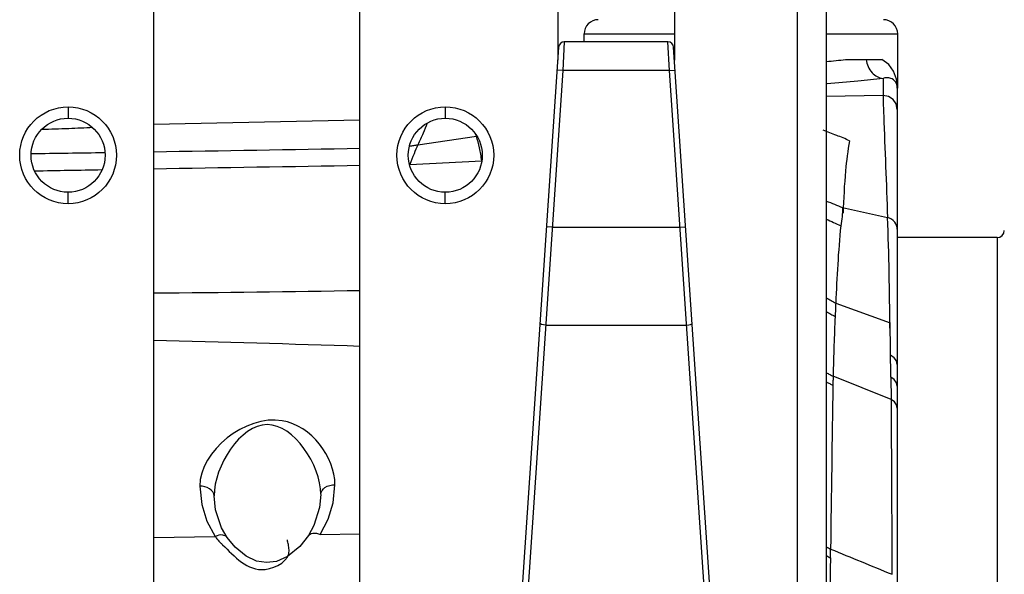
# Paper-space layout 'Sheet' of a CAD drawing. Header units: inches. Extents: x 0.2 to 10.8, y 0.2 to 8.3.
# Tile 146 of 256: x 1.324 to 1.601, y 4.491 to 4.647. Entities that reach past the tile are written whole.
import ezdxf

# ---------------------------------------------------------------- set-up
doc = ezdxf.new("R2010")
doc.units = ezdxf.units.IN
doc.header["$MEASUREMENT"] = 0
doc.layers.get('0').update_dxf_attribs({"lineweight": 5})
doc.layers.add('02___PRT_ALL_AXES', color=7, linetype='Continuous')

psp = doc.layouts.new('Sheet')

# ---------------------------------------------------------------- linework, layer by layer
at = {"color": 0, "linetype": 'ByBlock', "lineweight": -3}
for p, q in [((1.542453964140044, 4.419166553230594), (1.542453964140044, 5.595565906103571)), ((1.550453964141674, 5.587565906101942), (1.550453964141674, 4.275565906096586)), ((1.475053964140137, 4.898680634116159), (1.475053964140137, 4.635436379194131)), ((1.507853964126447, 4.898680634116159), (1.507853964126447, 4.635436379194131)), ((1.482453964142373, 4.642765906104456), (1.507853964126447, 4.642765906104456)), ((1.482453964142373, 4.640526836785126), (1.482453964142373, 4.642765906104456)), ((1.550453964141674, 4.642765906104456), (1.570575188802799, 4.642765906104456)), ((1.570575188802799, 4.627568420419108), (1.570575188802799, 4.642765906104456)), ((1.476892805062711, 4.640526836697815), (1.476461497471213, 4.632526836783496)), ((1.506015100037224, 4.640526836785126), (1.47689282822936, 4.640526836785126)), ((1.506446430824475, 4.632526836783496), (1.50601540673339, 4.640521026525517)), ((1.475296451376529, 4.639034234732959), (1.459472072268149, 4.404243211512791)), ((1.523435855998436, 4.404243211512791), (1.507611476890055, 4.639034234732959)), ((1.555992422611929, 4.63556590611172), (1.566103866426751, 4.63556590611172)), ((1.476461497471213, 4.632526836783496), (1.461068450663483, 4.403669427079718)), ((1.476461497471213, 4.632526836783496), (1.474865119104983, 4.63263442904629)), ((1.506446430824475, 4.632526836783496), (1.476461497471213, 4.632526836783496)), ((1.506446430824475, 4.632526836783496), (1.508042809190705, 4.63263442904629)), ((1.521839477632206, 4.403669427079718), (1.506446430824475, 4.632526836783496)), ((1.566453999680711, 4.630285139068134), (1.566452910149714, 4.625495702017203)), ((1.570453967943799, 4.62756613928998), (1.570452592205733, 4.627670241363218)), ((1.570453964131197, 4.627566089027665), (1.570453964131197, 4.288365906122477)), ((1.566452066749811, 4.625495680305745), (1.550453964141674, 4.625232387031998)), ((1.337453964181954, 4.622285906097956), (1.337453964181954, 4.619085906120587)), ((1.443453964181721, 4.622285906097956), (1.443453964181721, 4.619085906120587)), ((1.419453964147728, 4.618543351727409), (1.361453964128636, 4.61728067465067)), ((1.435760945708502, 4.611613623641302), (1.452175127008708, 4.614013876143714)), ((1.452173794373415, 4.614013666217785), (1.451971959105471, 4.614626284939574)), ((1.433495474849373, 4.606114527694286), (1.453692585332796, 4.607143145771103)), ((1.433495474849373, 4.606114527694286), (1.4334533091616, 4.605999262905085)), ((1.433495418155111, 4.60611461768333), (1.433454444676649, 4.606005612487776)), ((1.337453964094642, 4.595085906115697), (1.337453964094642, 4.59828590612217)), ((1.44345396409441, 4.595085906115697), (1.44345396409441, 4.59828590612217)), ((1.555113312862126, 4.593966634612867), (1.567727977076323, 4.591238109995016)), ((1.473493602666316, 4.588491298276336), (1.471897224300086, 4.588598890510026)), ((1.473493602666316, 4.588491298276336), (1.509414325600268, 4.588491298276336)), ((1.509414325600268, 4.588491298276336), (1.511010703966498, 4.588598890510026)), ((1.598535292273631, 4.585565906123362), (1.570453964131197, 4.585565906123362)), ((1.598535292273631, 4.585565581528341), (1.598535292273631, 3.997565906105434)), ((1.553158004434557, 4.567182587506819), (1.568466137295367, 4.561570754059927)), ((1.471668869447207, 4.5609509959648), (1.511239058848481, 4.5609509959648)), ((1.568652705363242, 4.546340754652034), (1.568466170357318, 4.561570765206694)), ((1.568702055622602, 4.540076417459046), (1.552423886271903, 4.546592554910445)), ((1.568652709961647, 4.546340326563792), (1.568702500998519, 4.540045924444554)), ((1.361453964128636, 4.501293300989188), (1.378798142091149, 4.501627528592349)), ((1.40831094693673, 4.502173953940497), (1.419454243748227, 4.502385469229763)), ((1.551668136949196, 4.495566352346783), (1.551710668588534, 4.49806935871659))]:
    psp.add_line(p, q, dxfattribs=at)
for points in [[(1.570575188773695, 4.627565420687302), (1.570275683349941, 4.630099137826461), (1.56943542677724, 4.632294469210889), (1.568071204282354, 4.634142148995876), (1.566103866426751, 4.63556590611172)], [(1.570453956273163, 4.62156272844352), (1.570130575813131, 4.623111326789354), (1.569261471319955, 4.624362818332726), (1.567956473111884, 4.625205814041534), (1.566452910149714, 4.625495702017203)], [(1.471668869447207, 4.5609509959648), (1.471050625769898, 4.561025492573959), (1.47052883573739, 4.561161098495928), (1.47018490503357, 4.561336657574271), (1.470072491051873, 4.561524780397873)], [(1.511239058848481, 4.5609509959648), (1.511857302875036, 4.561025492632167), (1.512379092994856, 4.561161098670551), (1.512723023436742, 4.56133665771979), (1.512835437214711, 4.561524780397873)], [(1.570453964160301, 4.54989990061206), (1.570233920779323, 4.550905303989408), (1.56959406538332, 4.55180393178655), (1.568589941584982, 4.552498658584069)], [(1.570453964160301, 4.543835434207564), (1.570241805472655, 4.544799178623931), (1.569624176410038, 4.545664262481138), (1.568652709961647, 4.546340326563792)], [(1.570454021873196, 4.537628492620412), (1.570248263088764, 4.538554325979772), (1.569648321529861, 4.539388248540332), (1.568702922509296, 4.540076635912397)], [(1.374448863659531, 4.515728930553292), (1.374995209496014, 4.510590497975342), (1.376464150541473, 4.505908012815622), (1.378798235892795, 4.501627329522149)], [(1.408310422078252, 4.502191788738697), (1.410538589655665, 4.50646901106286), (1.411940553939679, 4.511090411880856), (1.41244880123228, 4.516124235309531)], [(1.382117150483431, 4.501343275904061), (1.380584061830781, 4.503984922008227), (1.378870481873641, 4.509097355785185), (1.37847687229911, 4.513019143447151)], [(1.408477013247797, 4.513417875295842), (1.408137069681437, 4.509754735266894), (1.406538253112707, 4.504657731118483), (1.404988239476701, 4.501836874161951)], [(1.404992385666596, 4.501843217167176), (1.402556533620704, 4.49876239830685), (1.399136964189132, 4.495975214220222), (1.395996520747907, 4.494602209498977), (1.393212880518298, 4.494248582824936), (1.390406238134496, 4.494704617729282), (1.387518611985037, 4.496037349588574), (1.38436910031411, 4.498592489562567), (1.382114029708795, 4.501347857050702)]]:
    psp.add_lwpolyline(points, dxfattribs=at)
for centre, radius in [((1.33745396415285, 4.608685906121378), 0.0136), ((1.443453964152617, 4.608685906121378), 0.0136), ((1.33745396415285, 4.608685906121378), 0.0104), ((1.443453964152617, 4.608685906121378), 0.0104)]:
    psp.add_circle(centre, radius, dxfattribs=at)
for centre, radius, start, end in [((1.486453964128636, 4.642765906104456), 0.004000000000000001, 90, 180), ((1.566575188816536, 4.642765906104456), 0.004000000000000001, 0, 90), ((1.476892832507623, 4.63892668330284), 0.001600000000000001, 90.00015257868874, 176.1442262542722), ((1.506015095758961, 4.63892668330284), 0.001600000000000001, 3.855773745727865, 89.99984742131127), ((0.9494917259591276, 31.29599521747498), 26.689492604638, 270.8844170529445, 271.0089487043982), ((0.7183120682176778, 4.558378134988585), 0.8500510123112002, 0.1141485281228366, 2.215362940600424), ((1.598535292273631, 4.587565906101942), 0.002, 270, 359.4999999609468), ((1.327424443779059, 9.726962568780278), 5.157045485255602, 270.3780777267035, 271.0225270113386), ((1.213250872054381, -1.69917383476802), 6.257565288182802, 88.11160774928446, 88.64288535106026), ((23.21095769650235, 4.209222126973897), 21.66117315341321, 179.114329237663, 179.2359479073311)]:
    psp.add_arc(centre, radius, start, end, dxfattribs=at)
for points, knots in [([(1.550486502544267, 4.635022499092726), (1.551418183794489, 4.63510634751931), (1.553227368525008, 4.635278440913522), (1.555034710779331, 4.635468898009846), (1.555911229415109, 4.63556588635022)], [0, 0, 0, 0, 0.5147410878, 1, 1, 1, 1]), ([(1.561715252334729, 4.63556590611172), (1.561896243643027, 4.634232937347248), (1.562876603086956, 4.631753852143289), (1.56529697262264, 4.630360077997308), (1.566453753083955, 4.630285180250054)], [0, 0, 0, 0, 0.5371341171, 1, 1, 1, 1]), ([(1.566453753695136, 4.630285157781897), (1.564108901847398, 4.630009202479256), (1.558885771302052, 4.629388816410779), (1.553642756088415, 4.628943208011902), (1.550749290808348, 4.628768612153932)], [0, 0, 0, 0, 0.4488860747, 1, 1, 1, 1]), ([(1.569974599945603, 4.629295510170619), (1.56967064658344, 4.629749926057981), (1.568547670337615, 4.630575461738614), (1.567161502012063, 4.630488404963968), (1.566450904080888, 4.63028526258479)], [0, 0, 0, 0, 0.4251947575, 1, 1, 1, 1]), ([(1.570452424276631, 4.62767682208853), (1.570444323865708, 4.627967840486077), (1.570365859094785, 4.628537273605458), (1.570128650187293, 4.629065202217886), (1.569974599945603, 4.629295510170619)], [0, 0, 0, 0, 0.5123644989, 1, 1, 1, 1]), ([(1.566452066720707, 4.6254956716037), (1.566505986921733, 4.62358114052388), (1.566897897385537, 4.612160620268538), (1.567368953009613, 4.600743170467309), (1.567727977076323, 4.591238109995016)], [0, 0, 0, 0, 0.1676090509, 1, 1, 1, 1]), ([(1.344363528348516, 4.616446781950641), (1.342127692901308, 4.616334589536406), (1.33734107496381, 4.616126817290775), (1.332552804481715, 4.615963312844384), (1.330001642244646, 4.615885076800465)], [0, 0, 0, 0, 0.46726024, 1, 1, 1, 1]), ([(1.438333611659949, 4.617711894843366), (1.437964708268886, 4.616760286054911), (1.437141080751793, 4.614713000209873), (1.43625477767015, 4.612691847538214), (1.435760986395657, 4.611613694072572)], [0, 0, 0, 0, 0.4625555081, 1, 1, 1, 1]), ([(1.557058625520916, 4.612750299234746), (1.555867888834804, 4.613300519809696), (1.553395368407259, 4.614308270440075), (1.550900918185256, 4.615253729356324), (1.549636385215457, 4.615744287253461)], [0, 0, 0, 0, 0.4916349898, 1, 1, 1, 1]), ([(1.453692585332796, 4.607143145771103), (1.453529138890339, 4.608365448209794), (1.453135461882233, 4.610682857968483), (1.452530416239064, 4.61295714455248), (1.452175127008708, 4.614013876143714)], [0, 0, 0, 0, 0.5251959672, 1, 1, 1, 1]), ([(1.557058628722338, 4.612750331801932), (1.556538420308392, 4.609967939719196), (1.55568152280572, 4.603206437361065), (1.5553747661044, 4.596407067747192), (1.55521304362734, 4.592437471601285)], [0, 0, 0, 0, 0.4160516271, 1, 1, 1, 1]), ([(1.433440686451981, 4.611304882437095), (1.433828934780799, 4.611350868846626), (1.434603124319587, 4.611448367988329), (1.435375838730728, 4.611556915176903), (1.435760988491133, 4.611613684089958)], [0, 0, 0, 0, 0.5010581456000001, 1, 1, 1, 1]), ([(1.43576114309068, 4.611613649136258), (1.435378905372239, 4.610779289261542), (1.4345931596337, 4.608958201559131), (1.433870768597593, 4.607111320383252), (1.433495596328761, 4.60611453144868)], [0, 0, 0, 0, 0.4628539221, 1, 1, 1, 1]), ([(1.327104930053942, 4.609167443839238), (1.330552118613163, 4.609217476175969), (1.337442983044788, 4.609318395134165), (1.344333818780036, 4.609421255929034), (1.347777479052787, 4.609473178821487)], [0, 0, 0, 0, 0.5002539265, 1, 1, 1, 1]), ([(1.346979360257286, 4.604550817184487), (1.343834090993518, 4.604495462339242), (1.337543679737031, 4.604384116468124), (1.331253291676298, 4.604271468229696), (1.328108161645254, 4.60421481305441)], [0, 0, 0, 0, 0.500009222, 1, 1, 1, 1]), ([(1.550491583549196, 4.595825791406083), (1.551269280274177, 4.59553471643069), (1.55281758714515, 4.594933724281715), (1.554350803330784, 4.59429520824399), (1.555113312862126, 4.593966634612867)], [0, 0, 0, 0, 0.5000281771, 1, 1, 1, 1]), ([(1.555112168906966, 4.59396697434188), (1.555088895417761, 4.593119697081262), (1.554956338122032, 4.591412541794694), (1.554702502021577, 4.589720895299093), (1.554556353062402, 4.588871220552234)], [0, 0, 0, 0, 0.4957433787, 1, 1, 1, 1]), ([(1.550504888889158, 4.590740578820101), (1.551188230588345, 4.590445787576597), (1.552547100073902, 4.58983941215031), (1.553890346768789, 4.589199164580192), (1.554557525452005, 4.588870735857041)], [0, 0, 0, 0, 0.500195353, 1, 1, 1, 1]), ([(1.570453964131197, 4.587880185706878), (1.570453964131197, 4.588593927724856), (1.569887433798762, 4.590144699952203), (1.56850032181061, 4.591008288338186), (1.567727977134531, 4.591238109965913)], [0, 0, 0, 0, 0.4697046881, 1, 1, 1, 1]), ([(1.550540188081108, 4.568591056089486), (1.550982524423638, 4.568365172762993), (1.551860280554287, 4.567905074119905), (1.552727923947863, 4.567426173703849), (1.553158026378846, 4.567182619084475)], [0, 0, 0, 0, 0.5012107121, 1, 1, 1, 1]), ([(1.553158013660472, 4.567182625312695), (1.553132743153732, 4.566555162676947), (1.553077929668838, 4.565290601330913), (1.553016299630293, 4.564026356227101), (1.55298375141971, 4.563389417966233)], [0, 0, 0, 0, 0.4961295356, 1, 1, 1, 1]), ([(1.550543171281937, 4.564733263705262), (1.550955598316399, 4.564517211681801), (1.551773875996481, 4.564077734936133), (1.552582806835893, 4.563621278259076), (1.552983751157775, 4.563389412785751)], [0, 0, 0, 0, 0.5013080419, 1, 1, 1, 1]), ([(1.552983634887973, 4.563389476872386), (1.552861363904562, 4.560693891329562), (1.552648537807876, 4.555095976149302), (1.552493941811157, 4.54949624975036), (1.552424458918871, 4.546593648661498)], [0, 0, 0, 0, 0.4816955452, 1, 1, 1, 1]), ([(1.550544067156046, 4.547608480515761), (1.550861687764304, 4.547444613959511), (1.551491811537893, 4.54711218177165), (1.552115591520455, 4.546767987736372), (1.552424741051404, 4.546593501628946)], [0, 0, 0, 0, 0.5016909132, 1, 1, 1, 1]), ([(1.552423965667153, 4.546592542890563), (1.552410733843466, 4.546170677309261), (1.552388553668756, 4.545321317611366), (1.552376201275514, 4.544471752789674), (1.55237266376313, 4.544044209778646)], [0, 0, 0, 0, 0.4967723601, 1, 1, 1, 1]), ([(1.550546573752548, 4.545013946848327), (1.550854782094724, 4.544857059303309), (1.551466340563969, 4.544539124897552), (1.552072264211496, 4.544210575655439), (1.552372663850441, 4.544044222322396)], [0, 0, 0, 0, 0.5017816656, 1, 1, 1, 1]), ([(1.412448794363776, 4.516124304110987), (1.412459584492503, 4.523898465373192), (1.397344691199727, 4.543975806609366), (1.374436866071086, 4.525590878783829), (1.374448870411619, 4.515729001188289)], [0, 0, 0, 0, 0.4408111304, 1, 1, 1, 1]), ([(1.408476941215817, 4.513454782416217), (1.408476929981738, 4.52169024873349), (1.393199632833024, 4.544539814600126), (1.378477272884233, 4.521369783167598), (1.378476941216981, 4.513054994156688)], [0, 0, 0, 0, 0.4976035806, 1, 1, 1, 1]), ([(1.378476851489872, 4.513055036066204), (1.378476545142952, 4.513836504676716), (1.377162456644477, 4.515435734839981), (1.375394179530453, 4.51573332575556), (1.374448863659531, 4.515728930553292)], [0, 0, 0, 0, 0.4525544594, 1, 1, 1, 1]), ([(1.408476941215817, 4.513454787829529), (1.40847694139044, 4.514190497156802), (1.409707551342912, 4.515793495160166), (1.411474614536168, 4.516119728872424), (1.412448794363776, 4.516124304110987)], [0, 0, 0, 0, 0.4302645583, 1, 1, 1, 1]), ([(1.382114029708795, 4.501347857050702), (1.381853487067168, 4.501722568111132), (1.380628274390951, 4.502229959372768), (1.379457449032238, 4.501897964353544), (1.378798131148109, 4.501627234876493)], [0, 0, 0, 0, 0.3903675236, 1, 1, 1, 1]), ([(1.378798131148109, 4.501627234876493), (1.378994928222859, 4.501333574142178), (1.379449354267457, 4.500736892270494), (1.379951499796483, 4.500180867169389), (1.380225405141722, 4.499896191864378)], [0, 0, 0, 0, 0.4722500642, 1, 1, 1, 1]), ([(1.404991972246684, 4.501842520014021), (1.405244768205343, 4.502222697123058), (1.406461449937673, 4.502757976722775), (1.407642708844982, 4.502449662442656), (1.408310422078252, 4.502191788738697)], [0, 0, 0, 0, 0.3894398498, 1, 1, 1, 1]), ([(1.380225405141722, 4.499896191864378), (1.380324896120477, 4.499792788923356), (1.380529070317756, 4.499585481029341), (1.380737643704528, 4.499382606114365), (1.380844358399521, 4.499280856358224)], [0, 0, 0, 0, 0.4932046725, 1, 1, 1, 1]), ([(1.380844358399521, 4.499280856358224), (1.384184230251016, 4.496096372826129), (1.389960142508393, 4.489137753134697), (1.399818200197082, 4.494938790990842), (1.3995639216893, 4.497813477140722)], [0, 0, 0, 0, 0.6152445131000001, 1, 1, 1, 1]), ([(1.399348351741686, 4.499349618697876), (1.399309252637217, 4.499559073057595), (1.399221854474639, 4.499988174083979), (1.399121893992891, 4.500414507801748), (1.399067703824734, 4.500632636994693)], [0, 0, 0, 0, 0.4866533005, 1, 1, 1, 1]), ([(1.3995639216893, 4.497813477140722), (1.3995419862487, 4.498061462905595), (1.399482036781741, 4.498575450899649), (1.399397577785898, 4.49908591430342), (1.399348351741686, 4.499349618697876)], [0, 0, 0, 0, 0.4813369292, 1, 1, 1, 1]), ([(1.550541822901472, 4.496213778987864), (1.550731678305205, 4.496108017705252), (1.551108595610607, 4.495894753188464), (1.551482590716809, 4.495676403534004), (1.5516681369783, 4.495566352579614)], [0, 0, 0, 0, 0.5018446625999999, 1, 1, 1, 1]), ([(1.550542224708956, 4.498692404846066), (1.550739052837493, 4.498590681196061), (1.551129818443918, 4.498385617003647), (1.551517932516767, 4.498175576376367), (1.55171049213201, 4.498069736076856)], [0, 0, 0, 0, 0.5020736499, 1, 1, 1, 1]), ([(1.551710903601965, 4.498070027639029), (1.554585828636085, 4.496884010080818), (1.560345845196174, 4.494531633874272), (1.566102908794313, 4.492171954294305), (1.568976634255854, 4.490977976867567)], [0, 0, 0, 0, 0.4998443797, 1, 1, 1, 1]), ([(1.5516682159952, 4.495566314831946), (1.551614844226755, 4.492824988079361), (1.551533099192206, 4.487234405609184), (1.551499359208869, 4.481643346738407), (1.551493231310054, 4.478794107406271)], [0, 0, 0, 0, 0.4903954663, 1, 1, 1, 1])]:
    psp.add_open_spline(points, degree=3, knots=knots, dxfattribs=at)
for points in [[(1.419453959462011, 4.605779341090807), (1.400120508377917, 4.605461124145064), (1.380787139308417, 4.605137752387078), (1.361453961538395, 4.604803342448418)], [(1.554555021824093, 4.58887168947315), (1.553863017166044, 4.58166048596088), (1.553483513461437, 4.574420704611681), (1.553155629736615, 4.56718379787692)], [(1.568702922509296, 4.540076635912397), (1.56880795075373, 4.523721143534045), (1.568896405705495, 4.507365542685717), (1.568975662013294, 4.491009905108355)]]:
    psp.add_open_spline(points, degree=3, dxfattribs=at)
at = {"layer": '02___PRT_ALL_AXES', "color": 0, "linetype": 'ByBlock', "lineweight": -3}
for p, q in [((1.361453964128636, 4.772445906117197), (1.361453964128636, 4.340424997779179)), ((1.419453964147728, 4.402548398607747), (1.419453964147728, 4.772445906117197))]:
    psp.add_line(p, q, dxfattribs=at)

doc.saveas('drawing.dxf')
